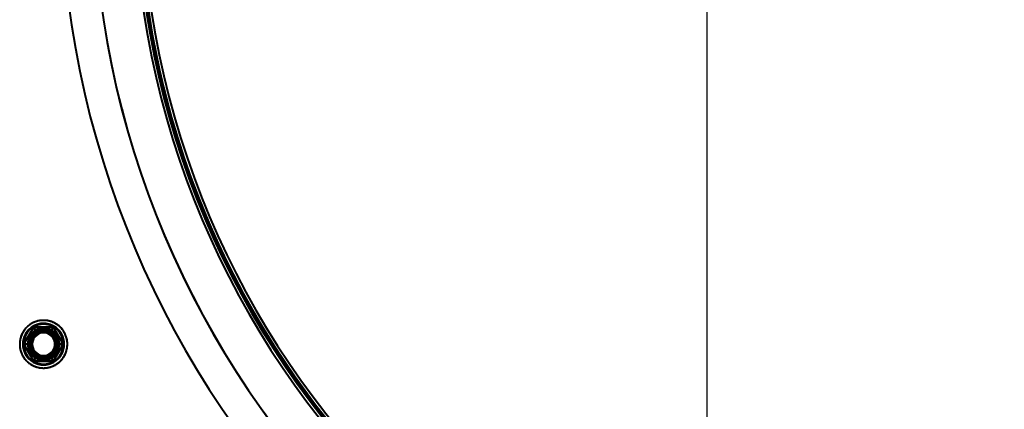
# Model space of a CAD drawing. Header units: millimetres. Extents: x -1321 to 1388, y -120 to 1267.
# Tile 48 of 88: x -202 to 0, y 255 to 335. Entities that reach past the tile are written whole.
import ezdxf

# ---------------------------------------------------------------- set-up
doc = ezdxf.new("R2010")
doc.units = ezdxf.units.MM
doc.layers.add('A-GENM', color=13, linetype='Continuous', lineweight=40)
doc.layers.add('G-IMPT', color=8, linetype='Continuous', lineweight=40)

# ---------------------------------------------------------------- blocks, each defined once
blk = doc.blocks.new('Souche connecteur circulaire R23 - Souche connecteur circulaire R23-769066-Droite')
at = {"layer": 'A-GENM'}
blk.add_arc((0, 363), 177.5, 180, 360, dxfattribs=at)
blk.add_arc((0, 363), 177.5, 180, 360, dxfattribs=at)
blk = doc.blocks.new('Souche connecteur circulaire R23 - Souche connecteur circulaire R23-769068-Droite')
at = {"layer": 'A-GENM'}
blk.add_arc((0, 363), 177.5, 180, 360, dxfattribs=at)
blk.add_arc((0, 363), 177.5, 180, 360, dxfattribs=at)
blk = doc.blocks.new('NEXA 1500 CALQUES_dwg-769064-Droite')
at = {"layer": 'G-IMPT', "flags": 128}
for points in [[(-136.81, 250.28), (-141.22, 255.84), (-145.41, 261.57), (-149.36, 267.47), (-153.08, 273.52), (-156.55, 279.71), (-159.77, 286.04), (-162.73, 292.49), (-165.44, 299.05), (-167.88, 305.72), (-170.05, 312.48), (-171.95, 319.32), (-173.57, 326.23), (-174.92, 333.2), (-175.98, 340.22)], [(-194.55, 272.61), (-194.73, 272.7), (-194.9, 272.79), (-195.08, 272.87), (-195.26, 272.94), (-195.44, 273.01), (-195.63, 273.07), (-195.82, 273.12), (-196.01, 273.16), (-196.2, 273.2), (-196.4, 273.23), (-196.59, 273.25), (-196.79, 273.26), (-196.98, 273.26), (-197.18, 273.26), (-197.37, 273.25), (-197.57, 273.23), (-197.76, 273.2), (-197.95, 273.17), (-198.15, 273.13), (-198.33, 273.08), (-198.52, 273.02), (-198.71, 272.96), (-198.89, 272.88), (-199.07, 272.8), (-199.24, 272.72), (-199.41, 272.63), (-199.58, 272.53), (-199.75, 272.42), (-199.91, 272.31), (-200.06, 272.19), (-200.21, 272.06), (-200.36, 271.93), (-200.5, 271.79), (-200.63, 271.65), (-200.76, 271.5), (-200.88, 271.35), (-201, 271.19), (-201.11, 271.03), (-201.21, 270.86), (-201.3, 270.69), (-201.39, 270.52), (-201.48, 270.34), (-201.55, 270.16), (-201.62, 269.98), (-201.68, 269.79), (-201.73, 269.6), (-201.78, 269.41), (-201.82, 269.22), (-201.85, 269.03), (-201.87, 268.83), (-201.88, 268.64), (-201.89, 268.44), (-201.89, 268.25), (-201.88, 268.05), (-201.86, 267.86), (-201.84, 267.66), (-201.81, 267.47), (-201.77, 267.28), (-201.72, 267.09), (-201.66, 266.9), (-201.6, 266.72), (-201.53, 266.53), (-201.45, 266.35), (-201.37, 266.18), (-201.28, 266), (-201.18, 265.83), (-201.08, 265.67), (-200.96, 265.51), (-200.85, 265.35), (-200.72, 265.2), (-200.59, 265.05), (-200.46, 264.91), (-200.32, 264.78), (-200.17, 264.65), (-200.02, 264.52), (-199.86, 264.41), (-199.7, 264.3), (-199.54, 264.19), (-199.45, 264.14)], [(-199.45, 272.61), (-199.61, 272.51), (-199.78, 272.4), (-199.93, 272.28), (-200.09, 272.16), (-200.24, 272.04), (-200.38, 271.9), (-200.52, 271.77), (-200.65, 271.62), (-200.78, 271.47), (-200.9, 271.32), (-201.02, 271.16), (-201.12, 271), (-201.23, 270.83), (-201.32, 270.66), (-201.41, 270.49), (-201.49, 270.31), (-201.56, 270.13), (-201.63, 269.94), (-201.69, 269.76), (-201.74, 269.57), (-201.79, 269.38), (-201.82, 269.19), (-201.85, 268.99), (-201.87, 268.8), (-201.88, 268.6), (-201.89, 268.41), (-201.89, 268.21), (-201.88, 268.02), (-201.86, 267.82), (-201.83, 267.63), (-201.8, 267.44), (-201.76, 267.24), (-201.71, 267.05), (-201.65, 266.87), (-201.59, 266.68), (-201.52, 266.5), (-201.44, 266.32), (-201.35, 266.15), (-201.26, 265.97), (-201.16, 265.8), (-201.06, 265.64), (-200.94, 265.48), (-200.82, 265.32), (-200.7, 265.17), (-200.57, 265.03), (-200.43, 264.89), (-200.29, 264.75), (-200.14, 264.63), (-199.99, 264.5), (-199.83, 264.39), (-199.67, 264.28), (-199.51, 264.17), (-199.34, 264.08), (-199.16, 263.99), (-198.99, 263.9), (-198.8, 263.83), (-198.62, 263.76), (-198.44, 263.7), (-198.25, 263.64), (-198.06, 263.6), (-197.87, 263.56), (-197.67, 263.53), (-197.48, 263.51), (-197.28, 263.49), (-197.09, 263.48), (-196.89, 263.48), (-196.7, 263.49), (-196.5, 263.51), (-196.31, 263.53), (-196.11, 263.56), (-195.92, 263.6), (-195.73, 263.65), (-195.55, 263.7), (-195.36, 263.77), (-195.18, 263.83), (-195, 263.91), (-194.82, 263.99), (-194.65, 264.09), (-194.55, 264.14)], [(-194.55, 264.14), (-194.39, 264.24), (-194.22, 264.35), (-194.07, 264.46), (-193.91, 264.58), (-193.76, 264.71), (-193.62, 264.84), (-193.48, 264.98), (-193.35, 265.12), (-193.22, 265.27), (-193.1, 265.42), (-192.98, 265.58), (-192.88, 265.74), (-192.77, 265.91), (-192.68, 266.08), (-192.59, 266.26), (-192.51, 266.44), (-192.44, 266.62), (-192.37, 266.8), (-192.31, 266.99), (-192.26, 267.18), (-192.21, 267.37), (-192.18, 267.56), (-192.15, 267.75), (-192.13, 267.95), (-192.12, 268.14), (-192.11, 268.34), (-192.11, 268.53), (-192.12, 268.73), (-192.14, 268.92), (-192.17, 269.12), (-192.2, 269.31), (-192.24, 269.5), (-192.29, 269.69), (-192.35, 269.88), (-192.41, 270.06), (-192.48, 270.24), (-192.56, 270.42), (-192.65, 270.6), (-192.74, 270.77), (-192.84, 270.94), (-192.94, 271.1), (-193.06, 271.26), (-193.18, 271.42), (-193.3, 271.57), (-193.43, 271.72), (-193.57, 271.86), (-193.71, 271.99), (-193.86, 272.12), (-194.01, 272.24), (-194.17, 272.36), (-194.33, 272.47), (-194.49, 272.57), (-194.66, 272.67), (-194.84, 272.76), (-195.01, 272.84), (-195.2, 272.92), (-195.38, 272.99), (-195.56, 273.05), (-195.75, 273.1), (-195.94, 273.15), (-196.13, 273.19), (-196.33, 273.22), (-196.52, 273.24), (-196.72, 273.25), (-196.91, 273.26), (-197.11, 273.26), (-197.3, 273.25), (-197.5, 273.24), (-197.69, 273.21), (-197.89, 273.18), (-198.08, 273.14), (-198.27, 273.1), (-198.45, 273.04), (-198.64, 272.98), (-198.82, 272.91), (-199, 272.83), (-199.18, 272.75), (-199.35, 272.66), (-199.45, 272.61)], [(-199.45, 264.14), (-199.27, 264.04), (-199.1, 263.96), (-198.92, 263.87), (-198.74, 263.8), (-198.56, 263.74), (-198.37, 263.68), (-198.18, 263.63), (-197.99, 263.58), (-197.8, 263.55), (-197.6, 263.52), (-197.41, 263.5), (-197.21, 263.49), (-197.02, 263.48), (-196.82, 263.49), (-196.63, 263.5), (-196.43, 263.51), (-196.24, 263.54), (-196.05, 263.58), (-195.85, 263.62), (-195.67, 263.67), (-195.48, 263.72), (-195.29, 263.79), (-195.11, 263.86), (-194.93, 263.94), (-194.76, 264.03), (-194.59, 264.12), (-194.42, 264.22), (-194.25, 264.33), (-194.09, 264.44), (-193.94, 264.56), (-193.79, 264.68), (-193.64, 264.82), (-193.5, 264.95), (-193.37, 265.1), (-193.24, 265.24), (-193.12, 265.4), (-193, 265.55), (-192.89, 265.72), (-192.79, 265.88), (-192.7, 266.05), (-192.61, 266.23), (-192.52, 266.4), (-192.45, 266.58), (-192.38, 266.77), (-192.32, 266.95), (-192.27, 267.14), (-192.22, 267.33), (-192.18, 267.52), (-192.15, 267.72), (-192.13, 267.91), (-192.12, 268.11), (-192.11, 268.3), (-192.11, 268.5), (-192.12, 268.69), (-192.14, 268.89), (-192.16, 269.08), (-192.19, 269.27), (-192.23, 269.47), (-192.28, 269.66), (-192.34, 269.84), (-192.4, 270.03), (-192.47, 270.21), (-192.55, 270.39), (-192.63, 270.57), (-192.72, 270.74), (-192.82, 270.91), (-192.92, 271.08), (-193.04, 271.24), (-193.15, 271.39), (-193.28, 271.54), (-193.41, 271.69), (-193.54, 271.83), (-193.68, 271.97), (-193.83, 272.1), (-193.98, 272.22), (-194.14, 272.34), (-194.3, 272.45), (-194.46, 272.55), (-194.55, 272.61)], [(-199.02, 271.87), (-199.53, 271), (-200.03, 270.12), (-200.54, 269.25), (-201.04, 268.37)], [(-201.04, 268.37), (-200.54, 269.25), (-200.03, 270.12), (-199.53, 271), (-199.02, 271.87)], [(-201.04, 268.37), (-200.54, 269.25), (-200.03, 270.12), (-199.53, 271), (-199.02, 271.87)], [(-199.02, 271.87), (-199.53, 271), (-200.03, 270.12), (-200.54, 269.25), (-201.04, 268.37)], [(-199.02, 271.87), (-199.53, 271), (-200.03, 270.12), (-200.54, 269.25), (-201.04, 268.37)], [(-201.04, 268.37), (-200.54, 269.25), (-200.03, 270.12), (-199.53, 271), (-199.02, 271.87)], [(-199.02, 271.87), (-199.53, 271), (-200.03, 270.12), (-200.54, 269.25), (-201.04, 268.37)], [(-201.04, 268.37), (-200.54, 269.25), (-200.03, 270.12), (-199.53, 271), (-199.02, 271.87)], [(-201.04, 268.37), (-200.54, 269.25), (-200.03, 270.12), (-199.53, 271), (-199.02, 271.87)], [(-199.02, 271.87), (-199.53, 271), (-200.03, 270.12), (-200.54, 269.25), (-201.04, 268.37)], [(-201.04, 268.37), (-200.54, 269.25), (-200.03, 270.12), (-199.53, 271), (-199.02, 271.87)], [(-199.02, 271.87), (-199.53, 271), (-200.03, 270.12), (-200.54, 269.25), (-201.04, 268.37)], [(-194.98, 271.87), (-195.99, 271.87), (-197, 271.87), (-198.01, 271.87), (-199.02, 271.87)], [(-199.02, 271.87), (-198.85, 271.58), (-198.69, 271.3), (-198.52, 271.01), (-198.35, 270.72)], [(-198.35, 270.72), (-198.52, 271.01), (-198.69, 271.3), (-198.85, 271.58), (-199.02, 271.87)], [(-199.02, 271.87), (-198.85, 271.58), (-198.69, 271.3), (-198.52, 271.01), (-198.35, 270.72)], [(-198.35, 270.72), (-198.52, 271.01), (-198.69, 271.3), (-198.85, 271.58), (-199.02, 271.87)], [(-199.02, 271.87), (-198.01, 271.87), (-197, 271.87), (-195.99, 271.87), (-194.98, 271.87)], [(-199.02, 271.87), (-198.01, 271.87), (-197, 271.87), (-195.99, 271.87), (-194.98, 271.87)], [(-194.98, 271.87), (-195.99, 271.87), (-197, 271.87), (-198.01, 271.87), (-199.02, 271.87)], [(-194.98, 271.87), (-195.99, 271.87), (-197, 271.87), (-198.01, 271.87), (-199.02, 271.87)], [(-199.02, 271.87), (-198.01, 271.87), (-197, 271.87), (-195.99, 271.87), (-194.98, 271.87)], [(-194.98, 271.87), (-195.99, 271.87), (-197, 271.87), (-198.01, 271.87), (-199.02, 271.87)], [(-199.02, 271.87), (-198.01, 271.87), (-197, 271.87), (-195.99, 271.87), (-194.98, 271.87)], [(-199.02, 271.87), (-198.01, 271.87), (-197, 271.87), (-195.99, 271.87), (-194.98, 271.87)], [(-194.98, 271.87), (-195.99, 271.87), (-197, 271.87), (-198.01, 271.87), (-199.02, 271.87)], [(-199.02, 271.87), (-198.01, 271.87), (-197, 271.87), (-195.99, 271.87), (-194.98, 271.87)], [(-194.98, 271.87), (-195.99, 271.87), (-197, 271.87), (-198.01, 271.87), (-199.02, 271.87)], [(-194.98, 271.87), (-195.15, 271.58), (-195.31, 271.3), (-195.48, 271.01), (-195.65, 270.72)], [(-195.65, 270.72), (-195.48, 271.01), (-195.31, 271.3), (-195.15, 271.58), (-194.98, 271.87)], [(-194.98, 271.87), (-195.15, 271.58), (-195.31, 271.3), (-195.48, 271.01), (-195.65, 270.72)], [(-195.65, 270.72), (-195.48, 271.01), (-195.31, 271.3), (-195.15, 271.58), (-194.98, 271.87)], [(-192.96, 268.37), (-193.46, 269.25), (-193.97, 270.12), (-194.47, 271), (-194.98, 271.87)], [(-194.98, 271.87), (-194.47, 271), (-193.97, 270.12), (-193.46, 269.25), (-192.96, 268.37)], [(-194.98, 271.87), (-194.47, 271), (-193.97, 270.12), (-193.46, 269.25), (-192.96, 268.37)], [(-192.96, 268.37), (-193.46, 269.25), (-193.97, 270.12), (-194.47, 271), (-194.98, 271.87)], [(-192.96, 268.37), (-193.46, 269.25), (-193.97, 270.12), (-194.47, 271), (-194.98, 271.87)], [(-194.98, 271.87), (-194.47, 271), (-193.97, 270.12), (-193.46, 269.25), (-192.96, 268.37)], [(-192.96, 268.37), (-193.46, 269.25), (-193.97, 270.12), (-194.47, 271), (-194.98, 271.87)], [(-194.98, 271.87), (-194.47, 271), (-193.97, 270.12), (-193.46, 269.25), (-192.96, 268.37)], [(-194.98, 271.87), (-194.47, 271), (-193.97, 270.12), (-193.46, 269.25), (-192.96, 268.37)], [(-192.96, 268.37), (-193.46, 269.25), (-193.97, 270.12), (-194.47, 271), (-194.98, 271.87)], [(-194.98, 271.87), (-194.47, 271), (-193.97, 270.12), (-193.46, 269.25), (-192.96, 268.37)], [(-192.96, 268.37), (-193.46, 269.25), (-193.97, 270.12), (-194.47, 271), (-194.98, 271.87)], [(-199.71, 268.37), (-200.04, 268.37), (-200.38, 268.37), (-200.71, 268.37), (-201.04, 268.37)], [(-201.04, 268.37), (-200.54, 267.5), (-200.03, 266.62), (-199.53, 265.75), (-199.02, 264.87)], [(-201.04, 268.37), (-200.71, 268.37), (-200.38, 268.37), (-200.04, 268.37), (-199.71, 268.37)], [(-199.02, 264.87), (-199.53, 265.75), (-200.03, 266.62), (-200.54, 267.5), (-201.04, 268.37)], [(-201.04, 268.37), (-200.71, 268.37), (-200.38, 268.37), (-200.04, 268.37), (-199.71, 268.37)], [(-199.71, 268.37), (-200.04, 268.37), (-200.38, 268.37), (-200.71, 268.37), (-201.04, 268.37)], [(-199.02, 264.87), (-199.53, 265.75), (-200.03, 266.62), (-200.54, 267.5), (-201.04, 268.37)], [(-201.04, 268.37), (-200.54, 267.5), (-200.03, 266.62), (-199.53, 265.75), (-199.02, 264.87)], [(-201.04, 268.37), (-200.54, 267.5), (-200.03, 266.62), (-199.53, 265.75), (-199.02, 264.87)], [(-199.02, 264.87), (-199.53, 265.75), (-200.03, 266.62), (-200.54, 267.5), (-201.04, 268.37)], [(-201.04, 268.37), (-200.54, 267.5), (-200.03, 266.62), (-199.53, 265.75), (-199.02, 264.87)], [(-199.02, 264.87), (-199.53, 265.75), (-200.03, 266.62), (-200.54, 267.5), (-201.04, 268.37)], [(-199.02, 264.87), (-199.53, 265.75), (-200.03, 266.62), (-200.54, 267.5), (-201.04, 268.37)], [(-201.04, 268.37), (-200.54, 267.5), (-200.03, 266.62), (-199.53, 265.75), (-199.02, 264.87)], [(-199.02, 264.87), (-199.53, 265.75), (-200.03, 266.62), (-200.54, 267.5), (-201.04, 268.37)], [(-201.04, 268.37), (-200.54, 267.5), (-200.03, 266.62), (-199.53, 265.75), (-199.02, 264.87)], [(-194.98, 264.87), (-194.47, 265.75), (-193.97, 266.62), (-193.46, 267.5), (-192.96, 268.37)], [(-192.96, 268.37), (-193.46, 267.5), (-193.97, 266.62), (-194.47, 265.75), (-194.98, 264.87)], [(-192.96, 268.37), (-193.46, 267.5), (-193.97, 266.62), (-194.47, 265.75), (-194.98, 264.87)], [(-194.98, 264.87), (-194.47, 265.75), (-193.97, 266.62), (-193.46, 267.5), (-192.96, 268.37)], [(-194.98, 264.87), (-194.47, 265.75), (-193.97, 266.62), (-193.46, 267.5), (-192.96, 268.37)], [(-192.96, 268.37), (-193.46, 267.5), (-193.97, 266.62), (-194.47, 265.75), (-194.98, 264.87)], [(-194.98, 264.87), (-194.47, 265.75), (-193.97, 266.62), (-193.46, 267.5), (-192.96, 268.37)], [(-192.96, 268.37), (-193.46, 267.5), (-193.97, 266.62), (-194.47, 265.75), (-194.98, 264.87)], [(-192.96, 268.37), (-193.46, 267.5), (-193.97, 266.62), (-194.47, 265.75), (-194.98, 264.87)], [(-194.98, 264.87), (-194.47, 265.75), (-193.97, 266.62), (-193.46, 267.5), (-192.96, 268.37)], [(-192.96, 268.37), (-193.46, 267.5), (-193.97, 266.62), (-194.47, 265.75), (-194.98, 264.87)], [(-194.98, 264.87), (-194.47, 265.75), (-193.97, 266.62), (-193.46, 267.5), (-192.96, 268.37)], [(-192.96, 268.37), (-193.29, 268.37), (-193.62, 268.37), (-193.96, 268.37), (-194.29, 268.37)], [(-194.29, 268.37), (-193.96, 268.37), (-193.62, 268.37), (-193.29, 268.37), (-192.96, 268.37)], [(-194.29, 268.37), (-193.96, 268.37), (-193.62, 268.37), (-193.29, 268.37), (-192.96, 268.37)], [(-192.96, 268.37), (-193.29, 268.37), (-193.62, 268.37), (-193.96, 268.37), (-194.29, 268.37)], [(-199.02, 264.87), (-198.85, 265.16), (-198.69, 265.45), (-198.52, 265.74), (-198.35, 266.03)], [(-198.35, 266.03), (-198.52, 265.74), (-198.69, 265.45), (-198.85, 265.16), (-199.02, 264.87)], [(-199.02, 264.87), (-198.85, 265.16), (-198.69, 265.45), (-198.52, 265.74), (-198.35, 266.03)], [(-198.35, 266.03), (-198.52, 265.74), (-198.69, 265.45), (-198.85, 265.16), (-199.02, 264.87)], [(-199.02, 264.87), (-198.01, 264.87), (-197, 264.87), (-195.99, 264.87), (-194.98, 264.87)], [(-194.98, 264.87), (-195.99, 264.87), (-197, 264.87), (-198.01, 264.87), (-199.02, 264.87)], [(-194.98, 264.87), (-195.99, 264.87), (-197, 264.87), (-198.01, 264.87), (-199.02, 264.87)], [(-199.02, 264.87), (-198.01, 264.87), (-197, 264.87), (-195.99, 264.87), (-194.98, 264.87)], [(-199.02, 264.87), (-198.01, 264.87), (-197, 264.87), (-195.99, 264.87), (-194.98, 264.87)], [(-194.98, 264.87), (-195.99, 264.87), (-197, 264.87), (-198.01, 264.87), (-199.02, 264.87)], [(-199.02, 264.87), (-198.01, 264.87), (-197, 264.87), (-195.99, 264.87), (-194.98, 264.87)], [(-194.98, 264.87), (-195.99, 264.87), (-197, 264.87), (-198.01, 264.87), (-199.02, 264.87)], [(-194.98, 264.87), (-195.99, 264.87), (-197, 264.87), (-198.01, 264.87), (-199.02, 264.87)], [(-199.02, 264.87), (-198.01, 264.87), (-197, 264.87), (-195.99, 264.87), (-194.98, 264.87)], [(-194.98, 264.87), (-195.99, 264.87), (-197, 264.87), (-198.01, 264.87), (-199.02, 264.87)], [(-199.02, 264.87), (-198.01, 264.87), (-197, 264.87), (-195.99, 264.87), (-194.98, 264.87)], [(-194.98, 264.87), (-195.15, 265.16), (-195.31, 265.45), (-195.48, 265.74), (-195.65, 266.03)], [(-195.65, 266.03), (-195.48, 265.74), (-195.31, 265.45), (-195.15, 265.16), (-194.98, 264.87)], [(-194.98, 264.87), (-195.15, 265.16), (-195.31, 265.45), (-195.48, 265.74), (-195.65, 266.03)], [(-195.65, 266.03), (-195.48, 265.74), (-195.31, 265.45), (-195.15, 265.16), (-194.98, 264.87)]]:
    blk.add_lwpolyline(points, dxfattribs=at)
at = {"layer": 'G-IMPT'}
for centre, radius, start, end in [((0, 363.37), 193.5, 90, 270), ((0, 363.37), 193.5, 270, 90), ((0, 363.37), 186.89, 90, 270), ((0, 363.37), 186.89, 90, 270), ((0, 363.37), 186.89, 90, 270), ((0, 363.37), 186.89, 90, 270), ((0, 363.37), 186.86, 90, 270), ((0, 363.37), 186.86, 90, 270), ((0, 363.37), 186.86, 90, 270), ((0, 363.37), 186.86, 90, 270), ((0, 363.37), 186.89, 270, 90), ((0, 363.37), 186.89, 270, 90), ((0, 363.37), 186.86, 270, 90), ((0, 363.37), 186.86, 270, 90), ((0, 363.37), 178.5, 90, 270), ((0, 363.37), 178.5, 90, 270), ((0, 363.37), 178.5, 90, 270), ((0, 363.37), 178.5, 90, 270), ((0, 363.37), 178.5, 90, 270), ((0, 363.37), 178.5, 90, 270), ((0, 363.37), 178.5, 270, 90), ((0, 363.37), 178.5, 270, 90), ((0, 363.37), 177.5, 90, 270), ((0, 363.37), 177.47, 90, 270), ((0, 363.37), 177.47, 90, 270), ((0, 363.37), 177.47, 90, 270), ((0, 363.37), 177.47, 90, 270), ((0, 363.37), 176.87, 90, 270), ((0, 363.37), 176.87, 90, 270), ((0, 363.37), 177.47, 270, 90), ((0, 363.37), 177.47, 270, 90), ((0, 363.37), 176.87, 270, 90), ((0, 363.37), 193.5, 180, 0), ((0, 363.37), 193.5, 180, 360), ((0, 363.37), 193.5, 180, 360), ((0, 363.37), 193.5, 180, 0), ((0, 363.37), 193.5, 180, 360), ((0, 363.37), 193.5, 180, 360), ((0, 363.37), 193.5, 180, 360), ((0, 363.37), 178.5, 180, 0), ((0, 363.37), 178.5, 180, 0), ((0, 363.37), 178.5, 180, 270), ((0, 363.37), 178.5, 180, 360), ((0, 363.37), 178.5, 180, 270), ((0, 363.37), 178.5, 180, 0), ((0, 363.37), 178.5, 180, 360), ((0, 363.37), 178.5, 180, 360), ((0, 363.37), 178.5, 180, 0), ((0, 363.37), 178.5, 180, 360), ((0, 363.37), 178.5, 180, 0), ((0, 363.37), 178.5, 180, 360), ((0, 363.37), 178.5, 180, 0), ((0, 363.37), 178.5, 180, 360), ((0, 363.37), 178.5, 180, 360), ((0, 363.37), 178.5, 180, 360), ((0, 363.37), 178.5, 180, 0), ((0, 363.37), 178.5, 180, 0), ((0, 363.37), 178.5, 180, 360), ((0, 363.37), 178.5, 180, 0), ((0, 363.37), 178.5, 180, 0), ((0, 363.37), 178.5, 180, 360), ((0, 363.37), 178.5, 180, 360), ((0, 363.37), 178.5, 180, 360), ((0, 363.37), 178.5, 180, 0), ((0, 363.37), 178.5, 180, 360), ((0, 363.37), 177.91, 180, 0), ((0, 363.37), 177.91, 180, 0), ((0, 363.37), 177.91, 180, 0), ((0, 363.37), 177.91, 180, 0), ((0, 363.37), 177.91, 180, 360), ((0, 363.37), 177.91, 180, 360), ((0, 363.37), 177.91, 180, 360), ((0, 363.37), 177.91, 180, 360), ((0, 363.37), 177.5, 180, 0), ((0, 363.37), 177.5, 180, 360), ((0, 363.37), 177.5, 180, 0), ((0, 363.37), 177.5, 180, 0), ((0, 363.37), 177.5, 180, 270), ((0, 363.37), 177.5, 180, 360), ((0, 363.37), 177.5, 180, 360), ((0, 363.37), 177.47, 180, 270), ((0, 363.37), 177.47, 180, 0), ((0, 363.37), 177.47, 180, 270), ((0, 363.37), 177.47, 180, 360), ((0, 363.37), 177.47, 180, 360), ((0, 363.37), 177.47, 180, 0), ((0, 363.37), 177.47, 180, 360), ((0, 363.37), 177.47, 180, 360), ((0, 363.37), 177.47, 180, 360), ((0, 363.37), 177.47, 180, 0), ((0, 363.37), 177.47, 180, 0), ((0, 363.37), 177.47, 180, 0), ((0, 363.37), 176.87, 180, 360), ((0, 363.37), 176.87, 180, 360), ((0, 363.37), 176.87, 180, 0), ((0, 363.37), 176.87, 180, 0), ((0, 363.37), 176.87, 180, 360), ((0, 363.37), 176.87, 180, 360), ((0, 363.37), 176.87, 180, 0), ((0, 363.37), 176.87, 180, 0), ((0, 363.37), 176.87, 180, 360), ((0, 363.37), 176.87, 180, 360), ((0, 363.37), 176.87, 180, 360), ((0, 363.37), 176.87, 180, 270), ((0, 363.37), 176.87, 180, 0), ((0, 363.37), 176.87, 180, 270), ((0, 363.37), 177.47, 270, 0), ((0, 363.37), 178.5, 270, 0), ((0, 363.37), 178.5, 270, 360), ((0, 363.37), 177.5, 270, 0), ((0, 363.37), 176.87, 270, 0), ((-197, 268.37), 4.25, 60, 240), ((-197, 268.37), 4.25, 60, 240), ((-197, 268.37), 4.25, 60, 240), ((-197, 268.37), 4.25, 60, 240), ((-197, 268.37), 4.25, 300, 120), ((-197, 268.37), 4.25, 300, 120), ((-197, 268.37), 4.25, 300, 120), ((-197, 268.37), 4.25, 300, 120), ((-197, 268.37), 4.25, 120, 300), ((-197, 268.37), 4.25, 120, 300), ((-197, 268.37), 4.25, 120, 300), ((-197, 268.37), 4.25, 120, 300), ((-197, 268.37), 4.1, 60, 240), ((-197, 268.37), 4.1, 60, 240), ((-197, 268.37), 4.1, 120, 210), ((-197, 268.37), 4.1, 120, 210), ((-197, 268.37), 3.25, 30, 210), ((-197, 268.37), 3.25, 60, 240), ((-197, 268.37), 3.25, 60, 240), ((-197, 268.37), 3.25, 60, 240), ((-197, 268.37), 3.25, 120, 210), ((-197, 268.37), 3.25, 120, 300), ((-197, 268.37), 3.25, 120, 300), ((-197, 268.37), 3, 60, 240), ((-197, 268.37), 3, 30, 210), ((-197, 268.37), 3, 30, 210), ((-197, 268.37), 3, 30, 210), ((-197, 268.37), 3, 120, 300), ((-197, 268.37), 3.25, 330, 150), ((-197, 268.37), 3, 330, 150), ((-197, 268.37), 3, 330, 150), ((-197, 268.37), 3, 330, 150), ((-197, 268.37), 2.55, 60, 240), ((-197, 268.37), 2.55, 60, 240), ((-197, 268.37), 2.55, 60, 240), ((-197, 268.37), 2.55, 60, 240), ((-197, 268.37), 2.55, 120, 300), ((-197, 268.37), 2.55, 120, 300), ((-197, 268.37), 2.55, 120, 300), ((-197, 268.37), 2.55, 120, 300), ((-197, 268.37), 2.33, 84.284, 264.284), ((-197, 268.37), 2.33, 84.284, 264.284), ((-197, 268.37), 2.33, 84.284, 264.284), ((-197, 268.37), 2.33, 84.284, 264.284), ((-197, 268.37), 2.33, 95.716, 275.716), ((-197, 268.37), 2.33, 95.716, 275.716), ((-197, 268.37), 2.33, 95.716, 275.716), ((-197, 268.37), 2.33, 95.716, 275.716), ((-197, 268.37), 4.25, 240, 60), ((-197, 268.37), 4.25, 240, 60), ((-197, 268.37), 4.25, 240, 60), ((-197, 268.37), 4.25, 240, 60), ((-197, 268.37), 4.1, 300, 120), ((-197, 268.37), 4.1, 300, 120), ((-197, 268.37), 3.25, 240, 60), ((-197, 268.37), 3.25, 240, 60), ((-197, 268.37), 3.25, 300, 120), ((-197, 268.37), 3.25, 300, 120), ((-197, 268.37), 3.25, 300, 120), ((-197, 268.37), 3, 300, 120), ((-197, 268.37), 3, 240, 60), ((-197, 268.37), 2.55, 300, 120), ((-197, 268.37), 2.55, 300, 120), ((-197, 268.37), 2.55, 300, 120), ((-197, 268.37), 2.55, 300, 120), ((-197, 268.37), 2.55, 240, 60), ((-197, 268.37), 2.55, 240, 60), ((-197, 268.37), 2.55, 240, 60), ((-197, 268.37), 2.55, 240, 60), ((-197, 268.37), 2.33, 275.716, 95.716), ((-197, 268.37), 2.33, 275.716, 95.716), ((-197, 268.37), 2.33, 275.716, 95.716), ((-197, 268.37), 2.33, 275.716, 95.716), ((-197, 268.37), 2.33, 264.284, 84.284), ((-197, 268.37), 2.33, 264.284, 84.284), ((-197, 268.37), 2.33, 264.284, 84.284), ((-197, 268.37), 2.33, 264.284, 84.284), ((-197, 268.37), 3.25, 330, 60), ((-197, 268.37), 4.1, 330, 60), ((-197, 268.37), 4.1, 330, 60), ((-197, 268.37), 3.25, 150, 330), ((-197, 268.37), 3, 150, 330), ((-197, 268.37), 3, 150, 240), ((-197, 268.37), 3, 150, 330), ((-197, 268.37), 3.25, 210, 30), ((-197, 268.37), 3, 210, 30), ((-197, 268.37), 3, 210, 30), ((-197, 268.37), 3, 300, 30), ((-197, 268.37), 3.25, 210, 300), ((-197, 268.37), 3, 210, 300), ((-197, 268.37), 3.25, 240, 330), ((-197, 268.37), 3, 240, 330), ((-197, 268.37), 4.1, 210, 300), ((-197, 268.37), 4.1, 210, 300), ((-197, 268.37), 4.1, 240, 330), ((-197, 268.37), 4.1, 240, 330)]:
    blk.add_arc(centre, radius, start, end, dxfattribs=at)
for points in [[(-198.35, 270.72), (-198.74, 270.44), (-199.37, 269.74), (-199.66, 268.84), (-199.71, 268.37)], [(-199.71, 268.37), (-199.66, 268.84), (-199.37, 269.74), (-198.74, 270.44), (-198.35, 270.72)], [(-199.71, 268.37), (-199.66, 268.84), (-199.37, 269.74), (-198.73, 270.45), (-198.35, 270.72)], [(-198.35, 270.72), (-198.73, 270.45), (-199.37, 269.74), (-199.66, 268.84), (-199.71, 268.37)], [(-195.65, 270.72), (-196.08, 270.91), (-197, 271.1), (-197.92, 270.91), (-198.35, 270.72)], [(-198.35, 270.72), (-197.92, 270.91), (-197, 271.1), (-196.08, 270.91), (-195.65, 270.72)], [(-198.35, 270.72), (-197.93, 270.91), (-197, 271.11), (-196.07, 270.91), (-195.65, 270.72)], [(-195.65, 270.72), (-196.07, 270.91), (-197, 271.11), (-197.93, 270.91), (-198.35, 270.72)], [(-194.29, 268.37), (-194.34, 268.84), (-194.63, 269.74), (-195.26, 270.44), (-195.65, 270.72)], [(-195.65, 270.72), (-195.26, 270.44), (-194.63, 269.74), (-194.34, 268.84), (-194.29, 268.37)], [(-195.65, 270.72), (-195.27, 270.45), (-194.63, 269.74), (-194.34, 268.84), (-194.29, 268.37)], [(-194.29, 268.37), (-194.34, 268.84), (-194.63, 269.74), (-195.27, 270.45), (-195.65, 270.72)], [(-199.71, 268.37), (-199.66, 267.9), (-199.37, 267.01), (-198.74, 266.31), (-198.35, 266.03)], [(-198.35, 266.03), (-198.74, 266.31), (-199.37, 267.01), (-199.66, 267.9), (-199.71, 268.37)], [(-198.35, 266.03), (-198.73, 266.3), (-199.37, 267.01), (-199.66, 267.91), (-199.71, 268.37)], [(-199.71, 268.37), (-199.66, 267.91), (-199.37, 267.01), (-198.73, 266.3), (-198.35, 266.03)], [(-195.65, 266.03), (-195.26, 266.31), (-194.63, 267.01), (-194.34, 267.9), (-194.29, 268.37)], [(-194.29, 268.37), (-194.34, 267.9), (-194.63, 267.01), (-195.26, 266.31), (-195.65, 266.03)], [(-194.29, 268.37), (-194.34, 267.91), (-194.63, 267.01), (-195.27, 266.3), (-195.65, 266.03)], [(-195.65, 266.03), (-195.27, 266.3), (-194.63, 267.01), (-194.34, 267.91), (-194.29, 268.37)], [(-198.35, 266.03), (-197.92, 265.83), (-197, 265.64), (-196.08, 265.83), (-195.65, 266.03)], [(-195.65, 266.03), (-196.08, 265.83), (-197, 265.64), (-197.92, 265.83), (-198.35, 266.03)], [(-195.65, 266.03), (-196.07, 265.83), (-197, 265.64), (-197.93, 265.83), (-198.35, 266.03)], [(-198.35, 266.03), (-197.93, 265.83), (-197, 265.64), (-196.07, 265.83), (-195.65, 266.03)]]:
    blk.add_open_spline(points, degree=3, dxfattribs=at)

msp = doc.modelspace()

# ---------------------------------------------------------------- linework, layer by layer
at = {"color": 1, "lineweight": 30}
msp.add_line((-60.96, 185.5), (-60.96, 540.5), dxfattribs=at)
at = {"color": 94, "lineweight": 30}
msp.add_circle((0, 363), 177.5, dxfattribs=at)
msp.add_circle((0, 363), 177.5, dxfattribs=at)

# ---------------------------------------------------------------- block references
at = {"layer": 'A-GENM'}
for name in ['Souche connecteur circulaire R23 - Souche connecteur circulaire R23-769066-Droite', 'Souche connecteur circulaire R23 - Souche connecteur circulaire R23-769068-Droite']:
    msp.add_blockref(name, (0, 0), dxfattribs=at)
at = {"layer": 'G-IMPT'}
msp.add_blockref('NEXA 1500 CALQUES_dwg-769064-Droite', (0, 0), dxfattribs=at)

doc.saveas('drawing.dxf')
